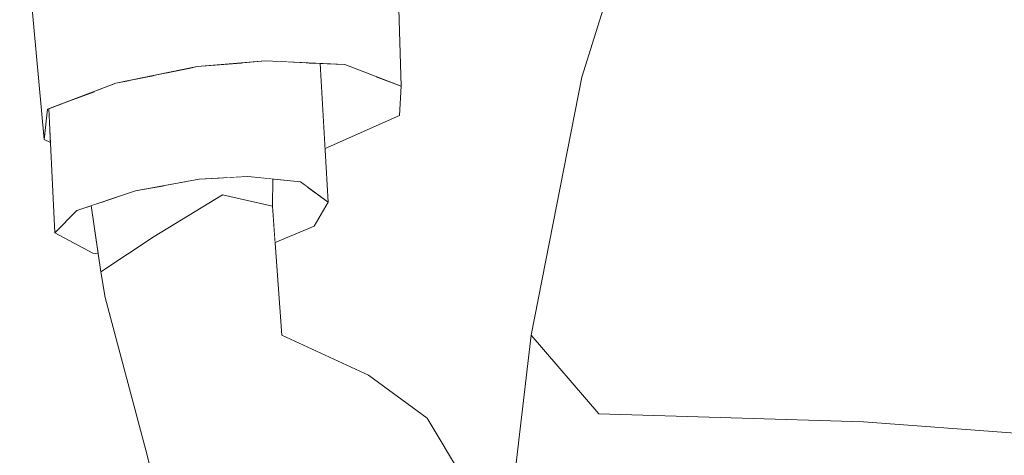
# Model space of a CAD drawing. Header units: millimetres. Extents: x 0 to 650, y -1 to 707.
# Tile 182 of 256: x 523.434 to 525.678, y 344.754 to 345.746. Entities that reach past the tile are written whole.
import ezdxf
from ezdxf.xclip import XClip

# ---------------------------------------------------------------- set-up
doc = ezdxf.new("R2010")
doc.units = ezdxf.units.MM
doc.header["$MEASUREMENT"] = 0
doc.header["$XCLIPFRAME"] = 0
doc.linetypes.add('Wipeout_Contour', pattern=[1000, 0, -1000])
doc.layers.add('Interior - Mobiliário .ARQ', color=7, linetype='Continuous')

# ---------------------------------------------------------------- blocks, each defined once
blk = doc.blocks.new('Desenho_2_2', base_point=(960.5741, 336.178))
at = {"color": 254, "linetype": 'Wipeout_Contour', "lineweight": 0, "ltscale": 1883.567667}
blk.add_wipeout([(524.3031, 345.5943), (524.2449, 345.6168), (524.2992, 345.5274)], dxfattribs=at).dxf.layer = 'Interior - Mobiliário .ARQ'
at = {"color": 254, "linetype": 'Wipeout_Contour', "lineweight": 0, "ltscale": 2508.852737}
blk.add_wipeout([(523.4976, 345.5422), (523.4896, 345.4732), (523.5011, 345.5246), (523.5002, 345.5432)], dxfattribs=at).dxf.layer = 'Interior - Mobiliário .ARQ'
at = {"color": 254, "linetype": 'Wipeout_Contour', "lineweight": 0, "ltscale": 3137.4444}
blk.add_wipeout([(523.7633, 345.3684), (523.7402, 345.2523), (523.8958, 345.3469), (523.8953, 345.3858), (523.8427, 345.3829)], dxfattribs=at).dxf.layer = 'Interior - Mobiliário .ARQ'
at = {"color": 254, "linetype": 'Wipeout_Contour', "lineweight": 0, "ltscale": 2511.187163}
blk.add_wipeout([(524.0892, 345.3656), (524.1052, 345.2758), (524.1369, 345.3306), (524.103, 345.3555)], dxfattribs=at).dxf.layer = 'Interior - Mobiliário .ARQ'
at = {"color": 254, "linetype": 'Wipeout_Contour', "lineweight": 0, "ltscale": 1881.722153}
blk.add_wipeout([(524.0519, 344.8793), (523.8264, 344.8719), (524.0089, 344.6895)], dxfattribs=at).dxf.layer = 'Interior - Mobiliário .ARQ'
at = {"color": 254, "linetype": 'Wipeout_Contour', "lineweight": 0, "ltscale": 1885.013394}
blk.add_wipeout([(525.3564, 344.8304), (525.2867, 344.4158), (525.6775, 344.397)], dxfattribs=at).dxf.layer = 'Interior - Mobiliário .ARQ'
at = {"color": 254, "linetype": 'Wipeout_Contour', "lineweight": 0, "ltscale": 2512.182063}
blk.add_wipeout([(524.1545, 345.6448), (524.2992, 345.5274), (524.2449, 345.6168), (524.1751, 345.6438)], dxfattribs=at).dxf.layer = 'Interior - Mobiliário .ARQ'
at = {"color": 254, "linetype": 'Wipeout_Contour', "lineweight": 0, "ltscale": 1881.210633}
blk.add_wipeout([(523.4896, 345.4732), (523.5039, 345.4664), (523.5011, 345.5246)], dxfattribs=at).dxf.layer = 'Interior - Mobiliário .ARQ'
at = {"color": 254, "linetype": 'Wipeout_Contour', "lineweight": 0, "ltscale": 3138.054927}
blk.add_wipeout([(523.8958, 345.3469), (524.0099, 345.3212), (524.0105, 345.3833), (523.9538, 345.3891), (523.9035, 345.3863)], dxfattribs=at).dxf.layer = 'Interior - Mobiliário .ARQ'
at = {"color": 254, "linetype": 'Wipeout_Contour', "lineweight": 0, "ltscale": 1882.396065}
blk.add_wipeout([(523.7276, 345.3618), (523.7402, 345.2523), (523.7633, 345.3684)], dxfattribs=at).dxf.layer = 'Interior - Mobiliário .ARQ'
at = {"color": 254, "linetype": 'Wipeout_Contour', "lineweight": 0, "ltscale": 2511.28718}
blk.add_wipeout([(524.0688, 345.3773), (524.1052, 345.2758), (524.0892, 345.3656), (524.0739, 345.3768)], dxfattribs=at).dxf.layer = 'Interior - Mobiliário .ARQ'
at = {"color": 254, "linetype": 'Wipeout_Contour', "lineweight": 0, "ltscale": 1881.622217}
blk.add_wipeout([(523.8264, 344.8719), (524.0519, 344.8793), (523.9314, 345.0099)], dxfattribs=at).dxf.layer = 'Interior - Mobiliário .ARQ'
at = {"color": 254, "linetype": 'Wipeout_Contour', "lineweight": 0, "ltscale": 1885.438127}
blk.add_wipeout([(525.6775, 344.397), (525.7025, 344.8039), (525.3564, 344.8304)], dxfattribs=at).dxf.layer = 'Interior - Mobiliário .ARQ'
at = {"color": 254, "linetype": 'Wipeout_Contour', "lineweight": 0, "ltscale": 2512.165691}
blk.add_wipeout([(524.1185, 345.6464), (524.1298, 345.4522), (524.2992, 345.5274), (524.1545, 345.6448)], dxfattribs=at).dxf.layer = 'Interior - Mobiliário .ARQ'
at = {"color": 254, "linetype": 'Wipeout_Contour', "lineweight": 0, "ltscale": 3136.679285}
blk.add_wipeout([(523.6267, 345.3326), (523.6186, 345.1717), (523.7402, 345.2523), (523.7276, 345.3618), (523.6977, 345.3564)], dxfattribs=at).dxf.layer = 'Interior - Mobiliário .ARQ'
at = {"color": 254, "linetype": 'Wipeout_Contour', "lineweight": 0, "ltscale": 1881.264295}
blk.add_wipeout([(523.8264, 344.8719), (523.9481, 344.5852), (524.0089, 344.6895)], dxfattribs=at).dxf.layer = 'Interior - Mobiliário .ARQ'
at = {"color": 254, "linetype": 'Wipeout_Contour', "lineweight": 0, "ltscale": 1884.463888}
blk.add_wipeout([(524.7533, 344.8482), (524.6366, 344.422), (525.3564, 344.8304)], dxfattribs=at).dxf.layer = 'Interior - Mobiliário .ARQ'
at = {"color": 254, "linetype": 'Wipeout_Contour', "lineweight": 0, "ltscale": 1884.081531}
blk.add_wipeout([(524.3031, 345.5943), (524.1515, 346.2589), (524.1751, 345.6438)], dxfattribs=at).dxf.layer = 'Interior - Mobiliário .ARQ'
at = {"color": 254, "linetype": 'Wipeout_Contour', "lineweight": 0, "ltscale": 1881.666386}
blk.add_wipeout([(523.6267, 345.3326), (523.5968, 345.3226), (523.6186, 345.1717)], dxfattribs=at).dxf.layer = 'Interior - Mobiliário .ARQ'
at = {"color": 254, "linetype": 'Wipeout_Contour', "lineweight": 0, "ltscale": 1881.361089}
blk.add_wipeout([(523.8264, 344.8719), (523.7241, 344.7538), (523.9481, 344.5852)], dxfattribs=at).dxf.layer = 'Interior - Mobiliário .ARQ'
at = {"color": 254, "linetype": 'Wipeout_Contour', "lineweight": 0, "ltscale": 1881.997215}
blk.add_wipeout([(524.2611, 344.6867), (524.0519, 344.8793), (524.0089, 344.6895)], dxfattribs=at).dxf.layer = 'Interior - Mobiliário .ARQ'
at = {"color": 254, "linetype": 'Wipeout_Contour', "lineweight": 0, "ltscale": 1883.535392}
blk.add_wipeout([(525.3564, 344.8304), (524.6366, 344.422), (525.2867, 344.4158)], dxfattribs=at).dxf.layer = 'Interior - Mobiliário .ARQ'
at = {"color": 254, "linetype": 'Wipeout_Contour', "lineweight": 0, "ltscale": 1884.369634}
blk.add_wipeout([(524.3031, 345.5943), (524.2835, 346.2195), (524.1515, 346.2589)], dxfattribs=at).dxf.layer = 'Interior - Mobiliário .ARQ'
at = {"color": 254, "linetype": 'Wipeout_Contour', "lineweight": 0, "ltscale": 2508.430619}
blk.add_wipeout([(523.5641, 345.3117), (523.5136, 345.2608), (523.6002, 345.2145), (523.5941, 345.3217)], dxfattribs=at).dxf.layer = 'Interior - Mobiliário .ARQ'
at = {"color": 254, "linetype": 'Wipeout_Contour', "lineweight": 0, "ltscale": 1882.378352}
blk.add_wipeout([(524.0519, 344.8793), (524.2611, 344.6867), (524.3623, 344.8384)], dxfattribs=at).dxf.layer = 'Interior - Mobiliário .ARQ'
at = {"color": 254, "linetype": 'Wipeout_Contour', "lineweight": 0, "ltscale": 1880.528614}
blk.add_wipeout([(523.8085, 344.4244), (523.8616, 344.4441), (523.7241, 344.7538)], dxfattribs=at).dxf.layer = 'Interior - Mobiliário .ARQ'
at = {"layer": 'Interior - Mobiliário .ARQ', "color": 7, "linetype": 'Continuous', "lineweight": 0}
for p in [(524.2835, 346.2195), (524.2992, 345.5274)]:
    blk.add_line(p, (524.3031, 345.5943), dxfattribs=at)
at = {"color": 254, "linetype": 'Wipeout_Contour', "lineweight": 0, "ltscale": 1881.827752}
blk.add_wipeout([(523.6186, 345.1717), (523.6286, 345.1133), (523.7241, 344.7538)], dxfattribs=at).dxf.layer = 'Interior - Mobiliário .ARQ'
at = {"color": 254, "linetype": 'Wipeout_Contour', "lineweight": 0, "ltscale": 1882.373266}
blk.add_wipeout([(524.2284, 344.9363), (524.0519, 344.8793), (524.3623, 344.8384)], dxfattribs=at).dxf.layer = 'Interior - Mobiliário .ARQ'
at = {"color": 254, "linetype": 'Wipeout_Contour', "lineweight": 0, "ltscale": 1882.2538}
blk.add_wipeout([(524.2284, 344.9363), (523.9314, 345.0099), (524.0519, 344.8793)], dxfattribs=at).dxf.layer = 'Interior - Mobiliário .ARQ'
at = {"color": 254, "linetype": 'Wipeout_Contour', "lineweight": 0, "ltscale": 1882.780998}
blk.add_wipeout([(524.5793, 344.4793), (524.3623, 344.8384), (524.2611, 344.6867)], dxfattribs=at).dxf.layer = 'Interior - Mobiliário .ARQ'
at = {"color": 254, "linetype": 'Wipeout_Contour', "lineweight": 0, "ltscale": 1882.578941}
blk.add_wipeout([(524.0312, 345.0276), (523.9314, 345.0099), (524.2284, 344.9363)], dxfattribs=at).dxf.layer = 'Interior - Mobiliário .ARQ'
at = {"color": 254, "linetype": 'Wipeout_Contour', "lineweight": 0, "ltscale": 2511.362848}
blk.add_wipeout([(524.542, 344.5409), (524.5507, 344.5266), (524.7533, 344.8482), (524.5991, 345.0276)], dxfattribs=at).dxf.layer = 'Interior - Mobiliário .ARQ'
at = {"layer": 'Interior - Mobiliário .ARQ', "color": 7, "linetype": 'Continuous', "lineweight": 0}
blk.add_line((524.2284, 344.9363), (524.3623, 344.8384), dxfattribs=at)
at = {"color": 254, "linetype": 'Wipeout_Contour', "lineweight": 0, "ltscale": 1881.961461}
blk.add_wipeout([(523.9314, 345.0099), (523.8958, 345.3469), (523.7402, 345.2523)], dxfattribs=at).dxf.layer = 'Interior - Mobiliário .ARQ'
at = {"color": 254, "linetype": 'Wipeout_Contour', "lineweight": 0, "ltscale": 3138.304915}
blk.add_wipeout([(524.5507, 344.5266), (524.5793, 344.4793), (524.5877, 344.464), (524.6366, 344.422), (524.7533, 344.8482)], dxfattribs=at).dxf.layer = 'Interior - Mobiliário .ARQ'
at = {"layer": 'Interior - Mobiliário .ARQ', "color": 7, "linetype": 'Continuous', "lineweight": 0}
blk.add_line((524.5793, 344.4793), (524.3623, 344.8384), dxfattribs=at)
at = {"color": 254, "linetype": 'Wipeout_Contour', "lineweight": 0, "ltscale": 1884.913744}
blk.add_wipeout([(524.7533, 344.8482), (525.028, 345.5708), (525.0109, 345.5696)], dxfattribs=at).dxf.layer = 'Interior - Mobiliário .ARQ'
at = {"color": 254, "linetype": 'Wipeout_Contour', "lineweight": 0, "ltscale": 1881.748939}
blk.add_wipeout([(523.7402, 345.2523), (523.8264, 344.8719), (523.9314, 345.0099)], dxfattribs=at).dxf.layer = 'Interior - Mobiliário .ARQ'
at = {"color": 254, "linetype": 'Wipeout_Contour', "lineweight": 0, "ltscale": 1885.78455}
blk.add_wipeout([(525.028, 345.5708), (524.7533, 344.8482), (525.5042, 345.5554)], dxfattribs=at).dxf.layer = 'Interior - Mobiliário .ARQ'
at = {"color": 254, "linetype": 'Wipeout_Contour', "lineweight": 0, "ltscale": 1882.403928}
blk.add_wipeout([(524.0312, 345.0276), (524.0099, 345.3212), (523.8958, 345.3469)], dxfattribs=at).dxf.layer = 'Interior - Mobiliário .ARQ'
at = {"color": 254, "linetype": 'Wipeout_Contour', "lineweight": 0, "ltscale": 1881.698541}
blk.add_wipeout([(523.6186, 345.1717), (523.8264, 344.8719), (523.7402, 345.2523)], dxfattribs=at).dxf.layer = 'Interior - Mobiliário .ARQ'
at = {"color": 254, "linetype": 'Wipeout_Contour', "lineweight": 0, "ltscale": 1884.762584}
blk.add_wipeout([(525.5042, 345.5554), (524.7533, 344.8482), (525.3564, 344.8304)], dxfattribs=at).dxf.layer = 'Interior - Mobiliário .ARQ'
at = {"color": 254, "linetype": 'Wipeout_Contour', "lineweight": 0, "ltscale": 1882.173909}
blk.add_wipeout([(523.8958, 345.3469), (523.9314, 345.0099), (524.0312, 345.0276)], dxfattribs=at).dxf.layer = 'Interior - Mobiliário .ARQ'
at = {"color": 254, "linetype": 'Wipeout_Contour', "lineweight": 0, "ltscale": 1881.519557}
blk.add_wipeout([(523.5968, 345.3226), (523.6002, 345.2145), (523.6126, 345.2128)], dxfattribs=at).dxf.layer = 'Interior - Mobiliário .ARQ'
at = {"color": 254, "linetype": 'Wipeout_Contour', "lineweight": 0, "ltscale": 1881.197287}
blk.add_wipeout([(523.8264, 344.8719), (523.6186, 345.1717), (523.7241, 344.7538)], dxfattribs=at).dxf.layer = 'Interior - Mobiliário .ARQ'
at = {"layer": 'Interior - Mobiliário .ARQ', "color": 7, "linetype": 'Continuous', "lineweight": 0}
for p, q in [((523.7402, 345.2523), (523.6186, 345.1717)), ((523.6126, 345.2128), (523.6002, 345.2145)), ((523.6286, 345.1133), (523.6186, 345.1717)), ((523.7241, 344.7538), (523.6286, 345.1133)), ((524.2284, 344.9363), (524.0312, 345.0276)), ((523.8085, 344.4244), (523.7241, 344.7538))]:
    blk.add_line(p, q, dxfattribs=at)
at = {"color": 254, "linetype": 'Wipeout_Contour', "lineweight": 0, "ltscale": 1883.769377}
blk.add_wipeout([(524.5991, 345.0276), (524.7533, 344.8482), (524.715, 345.615)], dxfattribs=at).dxf.layer = 'Interior - Mobiliário .ARQ'
at = {"color": 254, "linetype": 'Wipeout_Contour', "lineweight": 0, "ltscale": 1885.851903}
blk.add_wipeout([(525.5042, 345.5554), (525.3564, 344.8304), (525.7025, 344.8039)], dxfattribs=at).dxf.layer = 'Interior - Mobiliário .ARQ'
at = {"color": 254, "linetype": 'Wipeout_Contour', "lineweight": 0, "ltscale": 3766.882609}
blk.add_wipeout([(524.0099, 345.3212), (524.0159, 345.2384), (524.1052, 345.2758), (524.0688, 345.3773), (524.0105, 345.3833), (524.0101, 345.343)], dxfattribs=at).dxf.layer = 'Interior - Mobiliário .ARQ'
at = {"layer": 'Interior - Mobiliário .ARQ', "color": 7, "linetype": 'Continuous', "lineweight": 0}
for p, q in [((523.8958, 345.3469), (524.0099, 345.3212)), ((524.0312, 345.0276), (524.0099, 345.3212)), ((524.0159, 345.2384), (524.1052, 345.2758)), ((524.542, 344.5409), (524.5991, 345.0276))]:
    blk.add_line(p, q, dxfattribs=at)
at = {"color": 254, "linetype": 'Wipeout_Contour', "lineweight": 0, "ltscale": 3138.735321}
blk.add_wipeout([(523.9898, 345.6519), (523.9538, 345.3891), (524.0739, 345.3768), (524.0573, 345.6492), (523.9935, 345.6522)], dxfattribs=at).dxf.layer = 'Interior - Mobiliário .ARQ'
at = {"color": 254, "linetype": 'Wipeout_Contour', "lineweight": 0, "ltscale": 1885.319538}
blk.add_wipeout([(525.0109, 345.5696), (524.715, 345.615), (524.7533, 344.8482)], dxfattribs=at).dxf.layer = 'Interior - Mobiliário .ARQ'
at = {"color": 254, "linetype": 'Wipeout_Contour', "lineweight": 0, "ltscale": 1886.819103}
blk.add_wipeout([(525.7025, 344.8039), (525.7591, 345.5779), (525.5042, 345.5554)], dxfattribs=at).dxf.layer = 'Interior - Mobiliário .ARQ'
at = {"layer": 'Interior - Mobiliário .ARQ', "color": 7, "linetype": 'Continuous', "lineweight": 0}
for p, q in [((524.0099, 345.3212), (524.0105, 345.3833)), ((524.5991, 345.0276), (524.7533, 344.8482)), ((524.7533, 344.8482), (525.3564, 344.8304)), ((525.3564, 344.8304), (525.7025, 344.8039))]:
    blk.add_line(p, q, dxfattribs=at)
at = {"color": 254, "linetype": 'Wipeout_Contour', "lineweight": 0, "ltscale": 2516.741503}
blk.add_wipeout([(525.028, 345.5708), (525.5832, 346.228), (525.3829, 346.226), (525.2058, 346.2076)], dxfattribs=at).dxf.layer = 'Interior - Mobiliário .ARQ'
at = {"color": 254, "linetype": 'Wipeout_Contour', "lineweight": 0, "ltscale": 1883.398575}
blk.add_wipeout([(523.9389, 345.6476), (523.9538, 345.3891), (523.9898, 345.6519)], dxfattribs=at).dxf.layer = 'Interior - Mobiliário .ARQ'
at = {"color": 254, "linetype": 'Wipeout_Contour', "lineweight": 0, "ltscale": 2511.108058}
blk.add_wipeout([(524.0866, 345.6479), (524.0739, 345.3768), (524.1369, 345.3306), (524.1185, 345.6464)], dxfattribs=at).dxf.layer = 'Interior - Mobiliário .ARQ'
at = {"layer": 'Interior - Mobiliário .ARQ', "color": 7, "linetype": 'Continuous', "lineweight": 0}
for p, q in [((524.1298, 345.4522), (524.2992, 345.5274)), ((524.1369, 345.3306), (524.1052, 345.2758))]:
    blk.add_line(p, q, dxfattribs=at)
at = {"color": 254, "linetype": 'Wipeout_Contour', "lineweight": 0, "ltscale": 1886.299977}
blk.add_wipeout([(525.5832, 346.228), (525.028, 345.5708), (525.5042, 345.5554)], dxfattribs=at).dxf.layer = 'Interior - Mobiliário .ARQ'
at = {"color": 254, "linetype": 'Wipeout_Contour', "lineweight": 0, "ltscale": 2510.192369}
blk.add_wipeout([(523.874, 345.6422), (523.8427, 345.3829), (523.9538, 345.3891), (523.9389, 345.6476)], dxfattribs=at).dxf.layer = 'Interior - Mobiliário .ARQ'
at = {"color": 254, "linetype": 'Wipeout_Contour', "lineweight": 0, "ltscale": 1883.44928}
blk.add_wipeout([(524.0866, 345.6479), (524.0573, 345.6492), (524.0739, 345.3768)], dxfattribs=at).dxf.layer = 'Interior - Mobiliário .ARQ'
at = {"layer": 'Interior - Mobiliário .ARQ', "color": 7, "linetype": 'Continuous', "lineweight": 0}
for p, q in [((523.9538, 345.3891), (524.0739, 345.3768)), ((524.0739, 345.3768), (524.1369, 345.3306))]:
    blk.add_line(p, q, dxfattribs=at)
at = {"color": 254, "linetype": 'Wipeout_Contour', "lineweight": 0, "ltscale": 1883.678047}
blk.add_wipeout([(523.9634, 346.2626), (523.9935, 345.6522), (524.1751, 345.6438)], dxfattribs=at).dxf.layer = 'Interior - Mobiliário .ARQ'
at = {"color": 254, "linetype": 'Wipeout_Contour', "lineweight": 0, "ltscale": 1888.310433}
blk.add_wipeout([(525.7849, 346.2346), (525.5832, 346.228), (525.5042, 345.5554)], dxfattribs=at).dxf.layer = 'Interior - Mobiliário .ARQ'
at = {"color": 254, "linetype": 'Wipeout_Contour', "lineweight": 0, "ltscale": 1886.183283}
blk.add_wipeout([(525.0109, 345.5696), (525.028, 345.5708), (525.1922, 346.2057)], dxfattribs=at).dxf.layer = 'Interior - Mobiliário .ARQ'
at = {"color": 254, "linetype": 'Wipeout_Contour', "lineweight": 0, "ltscale": 2511.119208}
blk.add_wipeout([(523.8259, 345.6367), (523.8427, 345.3829), (523.874, 345.6422), (523.8381, 345.6392)], dxfattribs=at).dxf.layer = 'Interior - Mobiliário .ARQ'
at = {"color": 254, "linetype": 'Wipeout_Contour', "lineweight": 0, "ltscale": 1884.061667}
blk.add_wipeout([(523.9634, 346.2626), (524.1751, 345.6438), (524.1515, 346.2589)], dxfattribs=at).dxf.layer = 'Interior - Mobiliário .ARQ'
at = {"color": 254, "linetype": 'Wipeout_Contour', "lineweight": 0, "ltscale": 1887.050405}
blk.add_wipeout([(525.5042, 345.5554), (525.7591, 345.5779), (525.7849, 346.2346)], dxfattribs=at).dxf.layer = 'Interior - Mobiliário .ARQ'
at = {"color": 254, "linetype": 'Wipeout_Contour', "lineweight": 0, "ltscale": 1886.503172}
blk.add_wipeout([(525.1922, 346.2057), (525.028, 345.5708), (525.1967, 346.2063)], dxfattribs=at).dxf.layer = 'Interior - Mobiliário .ARQ'
at = {"color": 254, "linetype": 'Wipeout_Contour', "lineweight": 0, "ltscale": 2509.726656}
blk.add_wipeout([(523.7403, 345.6192), (523.6977, 345.3564), (523.8427, 345.3829), (523.8259, 345.6367)], dxfattribs=at).dxf.layer = 'Interior - Mobiliário .ARQ'
at = {"layer": 'Interior - Mobiliário .ARQ', "color": 7, "linetype": 'Continuous', "lineweight": 0}
for p, q in [((524.1185, 345.6464), (524.1369, 345.3306)), ((524.3031, 345.5943), (524.1751, 345.6438)), ((523.9538, 345.3891), (523.8427, 345.3829))]:
    blk.add_line(p, q, dxfattribs=at)
at = {"color": 254, "linetype": 'Wipeout_Contour', "lineweight": 0, "ltscale": 1883.192372}
blk.add_wipeout([(523.7964, 346.2463), (523.8381, 345.6392), (523.9935, 345.6522)], dxfattribs=at).dxf.layer = 'Interior - Mobiliário .ARQ'
at = {"color": 254, "linetype": 'Wipeout_Contour', "lineweight": 0, "ltscale": 2516.012215}
blk.add_wipeout([(524.9299, 346.1661), (525.0109, 345.5696), (525.1916, 346.2056), (525.0259, 346.182)], dxfattribs=at).dxf.layer = 'Interior - Mobiliário .ARQ'
at = {"color": 254, "linetype": 'Wipeout_Contour', "lineweight": 0, "ltscale": 1882.730384}
blk.add_wipeout([(523.6838, 345.6076), (523.6977, 345.3564), (523.7403, 345.6192)], dxfattribs=at).dxf.layer = 'Interior - Mobiliário .ARQ'
at = {"layer": 'Interior - Mobiliário .ARQ', "color": 7, "linetype": 'Continuous', "lineweight": 0}
blk.add_line((523.8958, 345.3469), (523.7402, 345.2523), dxfattribs=at)
at = {"color": 254, "linetype": 'Wipeout_Contour', "lineweight": 0, "ltscale": 1883.634411}
blk.add_wipeout([(523.9935, 345.6522), (523.9634, 346.2626), (523.7964, 346.2463)], dxfattribs=at).dxf.layer = 'Interior - Mobiliário .ARQ'
at = {"color": 254, "linetype": 'Wipeout_Contour', "lineweight": 0, "ltscale": 3772.017807}
blk.add_wipeout([(524.8899, 346.1772), (524.715, 345.615), (525.0109, 345.5696), (524.9299, 346.1661), (524.9119, 346.1632), (524.8902, 346.1609)], dxfattribs=at).dxf.layer = 'Interior - Mobiliário .ARQ'
at = {"color": 254, "linetype": 'Wipeout_Contour', "lineweight": 0, "ltscale": 3136.731611}
blk.add_wipeout([(523.5641, 345.3117), (523.6977, 345.3564), (523.6838, 345.6076), (523.6529, 345.6013), (523.6049, 345.583)], dxfattribs=at).dxf.layer = 'Interior - Mobiliário .ARQ'
at = {"layer": 'Interior - Mobiliário .ARQ', "color": 7, "linetype": 'Continuous', "lineweight": 0}
for p, q in [((524.715, 345.615), (524.8899, 346.1772)), ((524.1751, 345.6438), (523.9935, 345.6522)), ((524.5991, 345.0276), (524.715, 345.615)), ((523.8427, 345.3829), (523.6977, 345.3564))]:
    blk.add_line(p, q, dxfattribs=at)
at = {"color": 254, "linetype": 'Wipeout_Contour', "lineweight": 0, "ltscale": 2509.855825}
blk.add_wipeout([(523.5495, 345.5619), (523.5641, 345.3117), (523.6049, 345.583), (523.5793, 345.5732)], dxfattribs=at).dxf.layer = 'Interior - Mobiliário .ARQ'
at = {"layer": 'Interior - Mobiliário .ARQ', "color": 7, "linetype": 'Continuous', "lineweight": 0}
blk.add_line((523.6186, 345.1717), (523.5968, 345.3226), dxfattribs=at)
at = {"color": 254, "linetype": 'Wipeout_Contour', "lineweight": 0, "ltscale": 2509.192334}
blk.add_wipeout([(523.5298, 345.5544), (523.5002, 345.5432), (523.5136, 345.2608), (523.5641, 345.3117)], dxfattribs=at).dxf.layer = 'Interior - Mobiliário .ARQ'
at = {"layer": 'Interior - Mobiliário .ARQ', "color": 7, "linetype": 'Continuous', "lineweight": 0}
blk.add_line((523.5136, 345.2608), (523.6002, 345.2145), dxfattribs=at)
at = {"color": 254, "linetype": 'Wipeout_Contour', "lineweight": 0, "ltscale": 1881.978581}
blk.add_wipeout([(523.5495, 345.5619), (523.5298, 345.5544), (523.5641, 345.3117)], dxfattribs=at).dxf.layer = 'Interior - Mobiliário .ARQ'
at = {"layer": 'Interior - Mobiliário .ARQ', "color": 7, "linetype": 'Continuous', "lineweight": 0}
for p in [(523.6977, 345.3564), (523.5136, 345.2608)]:
    blk.add_line(p, (523.5641, 345.3117), dxfattribs=at)
at = {"color": 254, "linetype": 'Wipeout_Contour', "lineweight": 0, "ltscale": 1882.203433}
blk.add_wipeout([(523.6529, 345.6013), (523.445, 346.1508), (523.4976, 345.5422)], dxfattribs=at).dxf.layer = 'Interior - Mobiliário .ARQ'
at = {"color": 254, "linetype": 'Wipeout_Contour', "lineweight": 0, "ltscale": 1882.664828}
blk.add_wipeout([(523.445, 346.1508), (523.6529, 345.6013), (523.6081, 346.2088)], dxfattribs=at).dxf.layer = 'Interior - Mobiliário .ARQ'
at = {"color": 254, "linetype": 'Wipeout_Contour', "lineweight": 0, "ltscale": 1882.738534}
blk.add_wipeout([(523.8381, 345.6392), (523.6081, 346.2088), (523.6529, 345.6013)], dxfattribs=at).dxf.layer = 'Interior - Mobiliário .ARQ'
at = {"color": 254, "linetype": 'Wipeout_Contour', "lineweight": 0, "ltscale": 1881.442113}
blk.add_wipeout([(523.4339, 346.0869), (523.4896, 345.4732), (523.4976, 345.5422)], dxfattribs=at).dxf.layer = 'Interior - Mobiliário .ARQ'
at = {"layer": 'Interior - Mobiliário .ARQ', "color": 7, "linetype": 'Continuous', "lineweight": 0}
blk.add_line((523.5039, 345.4664), (523.4896, 345.4732), dxfattribs=at)
at = {"color": 254, "linetype": 'Wipeout_Contour', "lineweight": 0, "ltscale": 1883.175816}
blk.add_wipeout([(523.6081, 346.2088), (523.8381, 345.6392), (523.7964, 346.2463)], dxfattribs=at).dxf.layer = 'Interior - Mobiliário .ARQ'
at = {"color": 254, "linetype": 'Wipeout_Contour', "lineweight": 0, "ltscale": 1882.793713}
blk.add_wipeout([(523.4976, 345.5422), (523.445, 346.1508), (523.4339, 346.0869)], dxfattribs=at).dxf.layer = 'Interior - Mobiliário .ARQ'
at = {"layer": 'Interior - Mobiliário .ARQ', "color": 7, "linetype": 'Continuous', "lineweight": 0}
for p, q in [((523.4339, 346.0869), (523.4896, 345.4732)), ((523.6529, 345.6013), (523.8381, 345.6392)), ((523.9935, 345.6522), (523.8381, 345.6392)), ((523.4976, 345.5422), (523.6529, 345.6013)), ((523.4896, 345.4732), (523.4976, 345.5422)), ((523.5002, 345.5432), (523.5136, 345.2608))]:
    blk.add_line(p, q, dxfattribs=at)

msp = doc.modelspace()

# ---------------------------------------------------------------- block references
at = {"color": 7, "linetype": 'Continuous', "lineweight": 0}
ref = msp.add_blockref('Desenho_2_2', (960.5741, 336.178), dxfattribs=at)
XClip(ref).set_block_clipping_path([(351.923237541, 325.8360772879), (633.5139366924, 392.5007536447)])

doc.saveas('drawing.dxf')
